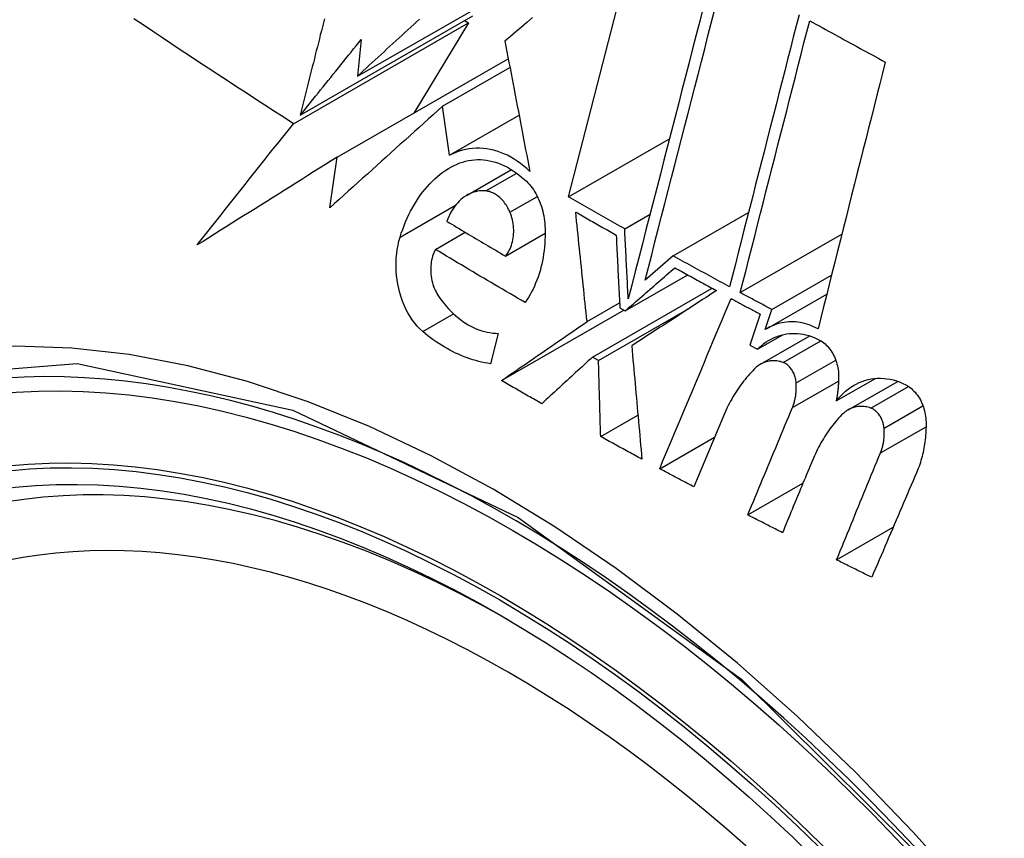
# Model space of a CAD drawing. Header units: inches. Extents: x 484 to 569.5, y 187.4 to 262.6.
# Tile 73 of 99: x 567.451 to 567.685, y 201.093 to 201.287. Entities that reach past the tile are written whole.
import ezdxf

# ---------------------------------------------------------------- set-up
doc = ezdxf.new("R2010")
doc.units = ezdxf.units.IN
doc.header["$MEASUREMENT"] = 0
doc.layers.add('Visible Edges(ANSI)', color=7, linetype='Continuous', lineweight=25)
doc.layers.add('Visible Tangent Edges(ANSI)', color=7, linetype='Continuous', lineweight=25)

msp = doc.modelspace()

# ---------------------------------------------------------------- linework, layer by layer
at = {"layer": 'Visible Edges(ANSI)'}
for p, q in [((567.58159, 201.24482), (567.598, 201.3085)), ((567.53149, 201.27348), (567.56905, 201.2951)), ((567.51794, 201.26421), (567.55888, 201.28778)), ((567.51633, 201.26219), (567.55786, 201.28611)), ((567.55786, 201.28611), (567.54484, 201.26469)), ((567.55692, 201.28666), (567.55786, 201.28611)), ((567.53241, 201.28218), (567.53149, 201.27348)), ((567.52668, 201.25423), (567.56729, 201.27762)), ((567.55172, 201.26632), (567.56769, 201.27551)), ((567.55336, 201.25468), (567.55172, 201.26632)), ((567.55336, 201.25468), (567.56985, 201.26418)), ((567.58159, 201.24482), (567.60554, 201.25861)), ((567.52497, 201.24222), (567.52668, 201.25423)), ((567.55751, 201.24522), (567.56804, 201.25129)), ((567.59492, 201.23722), (567.60093, 201.24069)), ((567.60642, 201.2308), (567.62431, 201.2411)), ((567.55001, 201.23235), (567.55706, 201.23641)), ((567.56663, 201.23074), (567.57603, 201.23616)), ((567.62236, 201.22208), (567.64645, 201.23595)), ((567.60642, 201.2308), (567.59978, 201.22503)), ((567.59503, 201.21774), (567.60988, 201.22629)), ((567.62986, 201.21805), (567.64399, 201.22619)), ((567.58729, 201.20677), (567.61568, 201.22312)), ((567.6287, 201.21357), (567.64287, 201.22173)), ((567.58598, 201.2152), (567.59371, 201.21966)), ((567.56568, 201.2012), (567.59471, 201.21792)), ((567.58872, 201.20597), (567.61031, 201.2184)), ((567.59377, 201.21844), (567.59503, 201.21774)), ((567.62709, 201.21696), (567.62464, 201.20958)), ((567.62829, 201.21332), (567.62986, 201.21805)), ((567.56493, 201.21241), (567.56308, 201.20521)), ((567.62641, 201.20863), (567.63241, 201.21208)), ((567.62717, 201.20508), (567.63886, 201.2118)), ((567.62464, 201.20958), (567.62641, 201.20863)), ((567.58872, 201.20597), (567.58729, 201.20677)), ((567.64513, 201.19637), (567.65441, 201.20171)), ((567.64793, 201.19422), (567.65972, 201.20101)), ((567.58922, 201.18788), (567.59806, 201.19297)), ((567.61828, 201.19261), (567.61132, 201.17597)), ((567.60323, 201.18027), (567.61625, 201.18777)), ((567.62412, 201.1693), (567.63723, 201.17685)), ((567.64519, 201.15863), (567.65863, 201.16637))]:
    msp.add_line(p, q, dxfattribs=at)
at = {"layer": 'Visible Edges(ANSI)', "flags": 128}
for points in [[(567.61355, 201.28976), (567.61272, 201.28653), (567.61188, 201.28327), (567.61104, 201.28), (567.6102, 201.27672), (567.60935, 201.27343), (567.6085, 201.27013), (567.60765, 201.26682), (567.6068, 201.26351), (567.60594, 201.26019), (567.60509, 201.25687), (567.60423, 201.25354), (567.60338, 201.25022), (567.60253, 201.2469), (567.60167, 201.24358), (567.60082, 201.24027), (567.59997, 201.23696), (567.59912, 201.23366), (567.59828, 201.23037), (567.59744, 201.2271), (567.5966, 201.22383), (567.59576, 201.22058)], [(567.51633, 201.26219), (567.51407, 201.26365), (567.51181, 201.2651), (567.50955, 201.26656), (567.5073, 201.26802), (567.50506, 201.26948), (567.50282, 201.27094), (567.50058, 201.27241), (567.49834, 201.27387), (567.49611, 201.27534), (567.49389, 201.27681), (567.49167, 201.27828), (567.48945, 201.27975), (567.48724, 201.28123), (567.48503, 201.2827), (567.48283, 201.28417), (567.48063, 201.28565), (567.47844, 201.28712)], [(567.52365, 201.28711), (567.52341, 201.28616), (567.52317, 201.2852), (567.52293, 201.28425), (567.52269, 201.2833), (567.52246, 201.28234), (567.52222, 201.28139), (567.52198, 201.28044), (567.52174, 201.27948), (567.5215, 201.27853), (567.52127, 201.27757), (567.52103, 201.27662), (567.52079, 201.27566), (567.52055, 201.27471), (567.52031, 201.27375), (567.52008, 201.2728), (567.51984, 201.27184), (567.5196, 201.27089), (567.51936, 201.26993), (567.51913, 201.26898), (567.51889, 201.26802), (567.51865, 201.26707), (567.51841, 201.26612), (567.51818, 201.26516), (567.51794, 201.26421)], [(567.53149, 201.27348), (567.53219, 201.27412), (567.53289, 201.27476), (567.53359, 201.27541), (567.53429, 201.27605), (567.53499, 201.2767), (567.53569, 201.27734), (567.5364, 201.27799), (567.5371, 201.27863), (567.5378, 201.27928), (567.5385, 201.27993), (567.53921, 201.28057), (567.53991, 201.28122), (567.54061, 201.28186), (567.54132, 201.28251), (567.54202, 201.28316), (567.54273, 201.2838), (567.54343, 201.28445), (567.54413, 201.2851), (567.54484, 201.28574), (567.54554, 201.28639), (567.54625, 201.28703)], [(567.57304, 201.28737), (567.57173, 201.28625), (567.57042, 201.28514), (567.56911, 201.28403), (567.5678, 201.28292), (567.56649, 201.28181)], [(567.59978, 201.22503), (567.60055, 201.22805), (567.60133, 201.23107), (567.60211, 201.2341), (567.60289, 201.23715), (567.60367, 201.2402), (567.60446, 201.24325), (567.60525, 201.24631), (567.60603, 201.24938), (567.60682, 201.25245), (567.60761, 201.25552), (567.6084, 201.25859), (567.60919, 201.26165), (567.60998, 201.26472), (567.61076, 201.26778), (567.61155, 201.27084), (567.61234, 201.2739), (567.61312, 201.27694), (567.6139, 201.27998), (567.61468, 201.28301), (567.61545, 201.28602), (567.61623, 201.28903)], [(567.6363, 201.28804), (567.63562, 201.28539), (567.63494, 201.28274), (567.63426, 201.28008), (567.63358, 201.27741), (567.63289, 201.27473), (567.63221, 201.27205), (567.63152, 201.26936), (567.63083, 201.26666), (567.63014, 201.26396), (567.62945, 201.26126), (567.62876, 201.25855), (567.62807, 201.25585), (567.62738, 201.25314), (567.62668, 201.25043), (567.62599, 201.24772), (567.6253, 201.24501), (567.62461, 201.2423), (567.62392, 201.2396), (567.62323, 201.23689), (567.62255, 201.2342), (567.62186, 201.2315), (567.62118, 201.22882), (567.62049, 201.22614), (567.61981, 201.22346)], [(567.62236, 201.22208), (567.62304, 201.22476), (567.62372, 201.22744), (567.62441, 201.23012), (567.62509, 201.23281), (567.62578, 201.23551), (567.62647, 201.23821), (567.62715, 201.24091), (567.62784, 201.24362), (567.62853, 201.24633), (567.62922, 201.24904), (567.62991, 201.25175), (567.6306, 201.25446), (567.63129, 201.25716), (567.63198, 201.25987), (567.63267, 201.26257), (567.63336, 201.26527), (567.63405, 201.26797), (567.63474, 201.27066), (567.63542, 201.27334), (567.63611, 201.27602), (567.63679, 201.27869), (567.63747, 201.28135), (567.63815, 201.284), (567.63882, 201.28664)], [(567.63882, 201.28664), (567.63957, 201.28623), (567.64031, 201.28582), (567.64106, 201.28541), (567.6418, 201.285), (567.64255, 201.28459), (567.6433, 201.28418), (567.64404, 201.28377), (567.64479, 201.28336), (567.64554, 201.28295), (567.64628, 201.28254), (567.64703, 201.28213), (567.64778, 201.28172), (567.64853, 201.28131), (567.64928, 201.2809), (567.65003, 201.28049), (567.65077, 201.28008), (567.65152, 201.27968), (567.65227, 201.27927), (567.65302, 201.27886), (567.65377, 201.27845), (567.65452, 201.27804), (567.65527, 201.27764), (567.65602, 201.27723), (567.65677, 201.27682)], [(567.51794, 201.26421), (567.51854, 201.26496), (567.51914, 201.2657), (567.51974, 201.26645), (567.52034, 201.2672), (567.52094, 201.26795), (567.52154, 201.2687), (567.52214, 201.26944), (567.52275, 201.27019), (567.52335, 201.27094), (567.52395, 201.27169), (567.52455, 201.27244), (567.52516, 201.27319), (567.52576, 201.27394), (567.52636, 201.27469), (567.52697, 201.27544), (567.52757, 201.27619), (567.52818, 201.27694), (567.52878, 201.27769), (567.52938, 201.27844), (567.52999, 201.27919), (567.53059, 201.27993), (567.5312, 201.28068), (567.5318, 201.28143), (567.53241, 201.28218)], [(567.56649, 201.28181), (567.56673, 201.28054), (567.56698, 201.27927), (567.56722, 201.27799), (567.56746, 201.27671), (567.56771, 201.27543), (567.56795, 201.27414), (567.5682, 201.27286), (567.56844, 201.27157), (567.56869, 201.27028), (567.56893, 201.26898), (567.56918, 201.26769), (567.56943, 201.26639), (567.56968, 201.2651), (567.56992, 201.2638), (567.57017, 201.2625), (567.57042, 201.2612), (567.57067, 201.25991), (567.57092, 201.25861), (567.57117, 201.25731), (567.57141, 201.25601), (567.57166, 201.25472), (567.57191, 201.25342), (567.57216, 201.25213), (567.57241, 201.25083)], [(567.65677, 201.27682), (567.65611, 201.27422), (567.65545, 201.27162), (567.65479, 201.269), (567.65413, 201.26638), (567.65346, 201.26375), (567.6528, 201.26111), (567.65213, 201.25847), (567.65146, 201.25583), (567.65079, 201.25318), (567.65012, 201.25053), (567.64945, 201.24788), (567.64878, 201.24522), (567.64811, 201.24257), (567.64744, 201.23991), (567.64677, 201.23725), (567.64611, 201.2346), (567.64544, 201.23194), (567.64477, 201.22929), (567.64411, 201.22664), (567.64344, 201.224), (567.64278, 201.22135), (567.64212, 201.21872), (567.64146, 201.21609), (567.6408, 201.21346)], [(567.55172, 201.26632), (567.55061, 201.26532), (567.5495, 201.26432), (567.54838, 201.26331), (567.54726, 201.26231), (567.54615, 201.26131), (567.54503, 201.2603), (567.54391, 201.2593), (567.54279, 201.25829), (567.54167, 201.25729), (567.54055, 201.25628), (567.53943, 201.25527), (567.53831, 201.25427), (567.5372, 201.25326), (567.53608, 201.25225), (567.53496, 201.25125), (567.53385, 201.25024), (567.53273, 201.24923), (567.53162, 201.24823), (567.5305, 201.24723), (567.52939, 201.24622), (567.52828, 201.24522), (567.52718, 201.24422), (567.52607, 201.24322), (567.52497, 201.24222)], [(567.49349, 201.2334), (567.49443, 201.23459), (567.49536, 201.23578), (567.4963, 201.23698), (567.49725, 201.23818), (567.49819, 201.23938), (567.49914, 201.24058), (567.50008, 201.24178), (567.50103, 201.24298), (567.50198, 201.24418), (567.50293, 201.24538), (567.50389, 201.24658), (567.50484, 201.24778), (567.50579, 201.24899), (567.50675, 201.25019), (567.50771, 201.25139), (567.50866, 201.25259), (567.50962, 201.25379), (567.51058, 201.255), (567.51153, 201.2562), (567.51249, 201.2574), (567.51345, 201.2586), (567.51441, 201.2598), (567.51537, 201.261), (567.51633, 201.26219)], [(567.52668, 201.25423), (567.52528, 201.25335), (567.52388, 201.25248), (567.52248, 201.2516), (567.52108, 201.25072), (567.51969, 201.24985), (567.51829, 201.24897), (567.5169, 201.2481), (567.51551, 201.24723), (567.51412, 201.24636), (567.51273, 201.24548), (567.51134, 201.24461), (567.50996, 201.24374), (567.50857, 201.24287), (567.50719, 201.24201), (567.50581, 201.24114), (567.50443, 201.24028), (567.50306, 201.23941), (567.50168, 201.23855), (567.50031, 201.23769), (567.49894, 201.23683), (567.49758, 201.23597), (567.49621, 201.23511), (567.49485, 201.23425), (567.49349, 201.2334)], [(567.57241, 201.25083), (567.57169, 201.25151), (567.57096, 201.25214), (567.57021, 201.25273), (567.56944, 201.25328), (567.56866, 201.25379), (567.56787, 201.25426), (567.56707, 201.25468), (567.56626, 201.25505), (567.56545, 201.25538), (567.56462, 201.25567), (567.5638, 201.2559), (567.56297, 201.25609), (567.56214, 201.25623), (567.56131, 201.25632), (567.56048, 201.25637), (567.55965, 201.25636), (567.55884, 201.25631), (567.55802, 201.25621), (567.55722, 201.25607), (567.55643, 201.25588), (567.55564, 201.25565), (567.55487, 201.25537), (567.55411, 201.25504), (567.55336, 201.25468)], [(567.54161, 201.23524), (567.54191, 201.23618), (567.54223, 201.2371), (567.54257, 201.238), (567.54293, 201.23889), (567.54331, 201.23975), (567.5437, 201.2406), (567.54412, 201.24143), (567.54456, 201.24224), (567.54501, 201.24303), (567.54548, 201.2438), (567.54598, 201.24455), (567.54649, 201.24528), (567.54701, 201.24598), (567.54756, 201.24666), (567.54812, 201.24731), (567.5487, 201.24794), (567.54929, 201.24854), (567.5499, 201.24912), (567.55052, 201.24966), (567.55115, 201.25018), (567.5518, 201.25067), (567.55247, 201.25113), (567.55314, 201.25156), (567.55383, 201.25196)], [(567.55383, 201.25196), (567.55448, 201.2523), (567.55513, 201.2526), (567.5558, 201.25286), (567.55648, 201.25309), (567.55716, 201.25328), (567.55786, 201.25343), (567.55856, 201.25354), (567.55927, 201.25362), (567.55998, 201.25365), (567.5607, 201.25365), (567.56141, 201.2536), (567.56213, 201.25352), (567.56285, 201.25339), (567.56357, 201.25323), (567.56429, 201.25303), (567.565, 201.25279), (567.56571, 201.25251), (567.56642, 201.25219), (567.56712, 201.25183), (567.5678, 201.25143), (567.56848, 201.251), (567.56915, 201.25053), (567.56981, 201.25003), (567.57045, 201.2495)], [(567.57045, 201.2495), (567.57084, 201.2492), (567.57121, 201.24888), (567.57158, 201.24854), (567.57194, 201.24818), (567.57228, 201.24779), (567.57262, 201.24739), (567.57294, 201.24697), (567.57324, 201.24653), (567.57354, 201.24608), (567.57381, 201.2456), (567.57408, 201.24512), (567.57432, 201.24462), (567.57455, 201.24411), (567.57477, 201.24359), (567.57497, 201.24306), (567.57515, 201.24252), (567.57531, 201.24197), (567.57546, 201.24141), (567.57559, 201.24085), (567.5757, 201.24028), (567.5758, 201.23971), (567.57588, 201.23914), (567.57593, 201.23857), (567.57598, 201.23799)], [(567.56196, 201.24621), (567.56147, 201.24624), (567.56098, 201.24624), (567.5605, 201.24621), (567.56002, 201.24614), (567.55954, 201.24604), (567.55907, 201.24591), (567.55861, 201.24575), (567.55816, 201.24556), (567.55771, 201.24534), (567.55728, 201.24509), (567.55686, 201.24481), (567.55645, 201.2445), (567.55605, 201.24417), (567.55567, 201.24381), (567.5553, 201.24342), (567.55494, 201.24302), (567.55461, 201.24259), (567.55428, 201.24213), (567.55398, 201.24166), (567.55369, 201.24117), (567.55342, 201.24066), (567.55316, 201.24013), (567.55293, 201.23958), (567.55271, 201.23902)], [(567.5677, 201.24116), (567.56755, 201.24151), (567.56738, 201.24185), (567.56721, 201.24218), (567.56703, 201.2425), (567.56684, 201.24282), (567.56663, 201.24312), (567.56643, 201.24341), (567.56621, 201.24369), (567.56598, 201.24396), (567.56575, 201.24421), (567.56551, 201.24445), (567.56526, 201.24468), (567.56501, 201.2449), (567.56475, 201.24509), (567.56448, 201.24528), (567.56421, 201.24545), (567.56394, 201.2456), (567.56366, 201.24574), (567.56338, 201.24586), (567.5631, 201.24596), (567.56282, 201.24605), (567.56253, 201.24612), (567.56225, 201.24618), (567.56196, 201.24621)], [(567.59492, 201.23722), (567.59436, 201.23754), (567.5938, 201.23785), (567.59324, 201.23817), (567.59269, 201.23848), (567.59213, 201.2388), (567.59157, 201.23912), (567.59101, 201.23943), (567.59046, 201.23975), (567.5899, 201.24006), (567.58935, 201.24038), (567.58879, 201.24069), (567.58823, 201.24101), (567.58768, 201.24133), (567.58712, 201.24164), (567.58657, 201.24196), (567.58602, 201.24228), (567.58546, 201.24259), (567.58491, 201.24291), (567.58435, 201.24323), (567.5838, 201.24355), (567.58325, 201.24386), (567.58269, 201.24418), (567.58214, 201.2445), (567.58159, 201.24482)], [(567.56663, 201.23074), (567.56688, 201.23105), (567.56711, 201.23139), (567.56733, 201.23173), (567.56753, 201.2321), (567.56772, 201.23249), (567.56789, 201.23289), (567.56804, 201.2333), (567.56817, 201.23372), (567.56829, 201.23416), (567.56839, 201.23461), (567.56846, 201.23506), (567.56852, 201.23553), (567.56856, 201.236), (567.56858, 201.23647), (567.56858, 201.23695), (567.56856, 201.23743), (567.56852, 201.23791), (567.56846, 201.23839), (567.56839, 201.23887), (567.56829, 201.23935), (567.56817, 201.23981), (567.56803, 201.24027), (567.56788, 201.24072), (567.5677, 201.24116)], [(567.58598, 201.2152), (567.58586, 201.21628), (567.58575, 201.21737), (567.58564, 201.21845), (567.58552, 201.21954), (567.58541, 201.22063), (567.5853, 201.22171), (567.58519, 201.2228), (567.58507, 201.22389), (567.58496, 201.22497), (567.58485, 201.22606), (567.58474, 201.22715), (567.58463, 201.22823), (567.58451, 201.22932), (567.5844, 201.2304), (567.58429, 201.23149), (567.58418, 201.23257), (567.58407, 201.23366), (567.58396, 201.23474), (567.58385, 201.23582), (567.58374, 201.2369), (567.58363, 201.23798), (567.58352, 201.23906), (567.58341, 201.24014), (567.5833, 201.24122)], [(567.5833, 201.24122), (567.5837, 201.24099), (567.5841, 201.24076), (567.5845, 201.24053), (567.5849, 201.2403), (567.58529, 201.24007), (567.58569, 201.23985), (567.58609, 201.23962), (567.58649, 201.23939), (567.58689, 201.23916), (567.58729, 201.23893), (567.58769, 201.23871), (567.58809, 201.23848), (567.58849, 201.23825), (567.58889, 201.23802), (567.58929, 201.2378), (567.58969, 201.23757), (567.59009, 201.23734), (567.59049, 201.23711), (567.5909, 201.23689), (567.5913, 201.23666), (567.5917, 201.23643), (567.5921, 201.2362), (567.5925, 201.23598), (567.5929, 201.23575)], [(567.55271, 201.23902), (567.55329, 201.23867), (567.55386, 201.23832), (567.55444, 201.23798), (567.55502, 201.23763), (567.5556, 201.23728), (567.55617, 201.23694), (567.55675, 201.23659), (567.55733, 201.23625), (567.55791, 201.2359), (567.55849, 201.23556), (567.55907, 201.23521), (567.55965, 201.23487), (567.56023, 201.23452), (567.56081, 201.23418), (567.56139, 201.23383), (567.56197, 201.23349), (567.56255, 201.23315), (567.56313, 201.2328), (567.56372, 201.23246), (567.5643, 201.23212), (567.56488, 201.23177), (567.56546, 201.23143), (567.56605, 201.23109), (567.56663, 201.23074)], [(567.57598, 201.23799), (567.57601, 201.23714), (567.57603, 201.23629), (567.57602, 201.23544), (567.576, 201.23459), (567.57595, 201.23375), (567.57588, 201.23291), (567.57579, 201.23208), (567.57568, 201.23126), (567.57555, 201.23044), (567.5754, 201.22963), (567.57523, 201.22884), (567.57504, 201.22805), (567.57483, 201.22728), (567.5746, 201.22651), (567.57435, 201.22576), (567.57408, 201.22503), (567.57379, 201.22431), (567.57348, 201.22361), (567.57316, 201.22292), (567.57282, 201.22225), (567.57246, 201.2216), (567.57208, 201.22096), (567.57169, 201.22035), (567.57127, 201.21975)], [(567.5929, 201.23575), (567.59294, 201.23503), (567.59297, 201.23431), (567.59301, 201.23359), (567.59305, 201.23287), (567.59308, 201.23215), (567.59312, 201.23143), (567.59315, 201.23071), (567.59319, 201.22999), (567.59323, 201.22927), (567.59326, 201.22855), (567.5933, 201.22782), (567.59333, 201.2271), (567.59337, 201.22638), (567.59341, 201.22566), (567.59344, 201.22494), (567.59348, 201.22421), (567.59352, 201.22349), (567.59355, 201.22277), (567.59359, 201.22205), (567.59363, 201.22133), (567.59366, 201.2206), (567.5937, 201.21988), (567.59374, 201.21916), (567.59377, 201.21844)], [(567.59576, 201.22058), (567.59573, 201.22128), (567.59569, 201.22197), (567.59565, 201.22266), (567.59562, 201.22336), (567.59558, 201.22405), (567.59555, 201.22475), (567.59551, 201.22544), (567.59548, 201.22613), (567.59544, 201.22683), (567.59541, 201.22752), (567.59537, 201.22822), (567.59534, 201.22891), (567.5953, 201.2296), (567.59527, 201.2303), (567.59523, 201.23099), (567.5952, 201.23168), (567.59516, 201.23238), (567.59513, 201.23307), (567.59509, 201.23376), (567.59506, 201.23446), (567.59502, 201.23515), (567.59499, 201.23584), (567.59495, 201.23653), (567.59492, 201.23722)], [(567.54701, 201.21284), (567.54634, 201.21345), (567.54571, 201.21412), (567.5451, 201.21484), (567.54452, 201.21561), (567.54398, 201.21642), (567.54348, 201.21727), (567.54301, 201.21817), (567.54259, 201.21909), (567.5422, 201.22004), (567.54186, 201.22102), (567.54155, 201.22202), (567.5413, 201.22304), (567.54108, 201.22407), (567.54091, 201.2251), (567.54079, 201.22615), (567.5407, 201.2272), (567.54066, 201.22824), (567.54067, 201.22929), (567.54072, 201.23032), (567.54081, 201.23134), (567.54095, 201.23234), (567.54113, 201.23333), (567.54135, 201.2343), (567.54161, 201.23524)], [(567.55001, 201.23235), (567.54981, 201.23196), (567.54964, 201.23156), (567.54948, 201.23114), (567.54934, 201.23071), (567.54921, 201.23027), (567.54911, 201.22982), (567.54903, 201.22935), (567.54896, 201.22888), (567.54892, 201.2284), (567.54889, 201.22792), (567.54888, 201.22743), (567.5489, 201.22694), (567.54893, 201.22645), (567.54899, 201.22596), (567.54906, 201.22547), (567.54916, 201.22499), (567.54927, 201.22451), (567.54941, 201.22404), (567.54956, 201.22358), (567.54974, 201.22313), (567.54993, 201.22269), (567.55014, 201.22226), (567.55036, 201.22186), (567.55061, 201.22146)], [(567.57127, 201.21975), (567.57038, 201.22027), (567.56948, 201.22079), (567.56859, 201.22131), (567.5677, 201.22184), (567.5668, 201.22236), (567.56591, 201.22288), (567.56502, 201.2234), (567.56413, 201.22392), (567.56324, 201.22445), (567.56236, 201.22497), (567.56147, 201.22549), (567.56058, 201.22602), (567.5597, 201.22654), (567.55881, 201.22707), (567.55793, 201.22759), (567.55704, 201.22812), (567.55616, 201.22865), (567.55528, 201.22918), (567.5544, 201.2297), (567.55352, 201.23023), (567.55264, 201.23076), (567.55176, 201.23129), (567.55088, 201.23182), (567.55001, 201.23235)], [(567.61981, 201.22346), (567.61925, 201.22377), (567.61869, 201.22407), (567.61813, 201.22438), (567.61757, 201.22468), (567.61701, 201.22499), (567.61645, 201.22529), (567.61589, 201.22559), (567.61534, 201.2259), (567.61478, 201.2262), (567.61422, 201.22651), (567.61366, 201.22682), (567.6131, 201.22712), (567.61254, 201.22743), (567.61199, 201.22773), (567.61143, 201.22804), (567.61087, 201.22835), (567.61031, 201.22865), (567.60976, 201.22896), (567.6092, 201.22927), (567.60864, 201.22957), (567.60808, 201.22988), (567.60753, 201.23019), (567.60697, 201.23049), (567.60642, 201.2308)], [(567.59503, 201.21774), (567.59552, 201.21817), (567.59601, 201.21859), (567.59651, 201.21902), (567.597, 201.21945), (567.59749, 201.21988), (567.59798, 201.22031), (567.59848, 201.22074), (567.59897, 201.22116), (567.59946, 201.22159), (567.59995, 201.22202), (567.60045, 201.22245), (567.60094, 201.22288), (567.60143, 201.2233), (567.60192, 201.22373), (567.60241, 201.22416), (567.6029, 201.22458), (567.6034, 201.22501), (567.60389, 201.22544), (567.60437, 201.22586), (567.60486, 201.22629), (567.60535, 201.22671), (567.60584, 201.22714), (567.60633, 201.22756), (567.60681, 201.22798)], [(567.60681, 201.22798), (567.60722, 201.22776), (567.60763, 201.22753), (567.60804, 201.2273), (567.60845, 201.22708), (567.60887, 201.22685), (567.60928, 201.22662), (567.60969, 201.2264), (567.6101, 201.22617), (567.61051, 201.22595), (567.61092, 201.22572), (567.61133, 201.2255), (567.61174, 201.22527), (567.61215, 201.22505), (567.61257, 201.22482), (567.61298, 201.22459), (567.61339, 201.22437), (567.6138, 201.22414), (567.61421, 201.22392), (567.61462, 201.22369), (567.61504, 201.22347), (567.61545, 201.22325), (567.61586, 201.22302), (567.61627, 201.2228), (567.61669, 201.22257)], [(567.55061, 201.22146), (567.55107, 201.22078), (567.55156, 201.22012), (567.55206, 201.21948), (567.55257, 201.21886), (567.5531, 201.21826), (567.55364, 201.21769), (567.5542, 201.21715), (567.55476, 201.21663), (567.55534, 201.21614), (567.55594, 201.21568), (567.55654, 201.21524), (567.55715, 201.21484), (567.55777, 201.21446), (567.5584, 201.21412), (567.55904, 201.2138), (567.55968, 201.21352), (567.56033, 201.21326), (567.56098, 201.21304), (567.56164, 201.21286), (567.56229, 201.2127), (567.56295, 201.21258), (567.56361, 201.21249), (567.56427, 201.21243), (567.56493, 201.21241)], [(567.61669, 201.22257), (567.61587, 201.22204), (567.61505, 201.2215), (567.61422, 201.22096), (567.61339, 201.22042), (567.61256, 201.21988), (567.61173, 201.21933), (567.6109, 201.21879), (567.61006, 201.21824), (567.60923, 201.21769), (567.60839, 201.21714), (567.60755, 201.21659), (567.60671, 201.21604), (567.60586, 201.21549), (567.60502, 201.21494), (567.60418, 201.21439), (567.60334, 201.21384), (567.60249, 201.21329), (567.60165, 201.21273), (567.60081, 201.21218), (567.59996, 201.21163), (567.59912, 201.21108), (567.59828, 201.21053), (567.59744, 201.20998), (567.5966, 201.20943)], [(567.62986, 201.21805), (567.62955, 201.21822), (567.62923, 201.21839), (567.62892, 201.21855), (567.62861, 201.21872), (567.6283, 201.21889), (567.62798, 201.21906), (567.62767, 201.21923), (567.62736, 201.21939), (567.62705, 201.21956), (567.62673, 201.21973), (567.62642, 201.2199), (567.62611, 201.22006), (567.6258, 201.22023), (567.62548, 201.2204), (567.62517, 201.22057), (567.62486, 201.22074), (567.62455, 201.2209), (567.62423, 201.22107), (567.62392, 201.22124), (567.62361, 201.22141), (567.6233, 201.22158), (567.62299, 201.22175), (567.62268, 201.22191), (567.62236, 201.22208)], [(567.60323, 201.18027), (567.60393, 201.18195), (567.60463, 201.18363), (567.60534, 201.18531), (567.60605, 201.187), (567.60675, 201.18868), (567.60746, 201.19037), (567.60816, 201.19205), (567.60887, 201.19374), (567.60958, 201.19543), (567.61028, 201.19711), (567.61099, 201.1988), (567.6117, 201.20049), (567.61241, 201.20218), (567.61311, 201.20386), (567.61382, 201.20555), (567.61453, 201.20724), (567.61523, 201.20892), (567.61594, 201.21061), (567.61664, 201.21229), (567.61735, 201.21397), (567.61805, 201.21565), (567.61876, 201.21733), (567.61946, 201.21901), (567.62016, 201.22069)], [(567.62016, 201.22069), (567.62045, 201.22053), (567.62074, 201.22037), (567.62103, 201.22022), (567.62131, 201.22006), (567.6216, 201.21991), (567.62189, 201.21975), (567.62218, 201.2196), (567.62247, 201.21944), (567.62276, 201.21928), (567.62304, 201.21913), (567.62333, 201.21897), (567.62362, 201.21882), (567.62391, 201.21866), (567.6242, 201.21851), (567.62449, 201.21835), (567.62478, 201.2182), (567.62506, 201.21804), (567.62535, 201.21789), (567.62564, 201.21773), (567.62593, 201.21758), (567.62622, 201.21742), (567.62651, 201.21727), (567.6268, 201.21711), (567.62709, 201.21696)], [(567.56568, 201.2012), (567.56653, 201.20178), (567.56737, 201.20237), (567.56821, 201.20295), (567.56906, 201.20353), (567.56991, 201.20412), (567.57075, 201.2047), (567.5716, 201.20529), (567.57245, 201.20587), (567.5733, 201.20646), (567.57415, 201.20704), (567.57499, 201.20763), (567.57584, 201.20821), (567.57669, 201.2088), (567.57754, 201.20938), (567.57839, 201.20997), (567.57923, 201.21055), (567.58008, 201.21114), (567.58093, 201.21172), (567.58177, 201.2123), (567.58261, 201.21288), (567.58346, 201.21346), (567.5843, 201.21404), (567.58514, 201.21462), (567.58598, 201.2152)], [(567.6408, 201.21346), (567.64028, 201.21374), (567.63975, 201.21399), (567.63922, 201.21422), (567.63869, 201.21443), (567.63815, 201.21461), (567.63761, 201.21476), (567.63707, 201.21489), (567.63653, 201.21499), (567.63599, 201.21507), (567.63545, 201.21513), (567.63492, 201.21516), (567.63438, 201.21516), (567.63384, 201.21514), (567.63331, 201.21509), (567.63278, 201.21502), (567.63226, 201.21493), (567.63174, 201.21481), (567.63122, 201.21467), (567.63072, 201.2145), (567.63022, 201.21431), (567.62972, 201.2141), (567.62924, 201.21386), (567.62876, 201.2136), (567.62829, 201.21332)], [(567.56308, 201.20521), (567.56238, 201.20532), (567.56167, 201.20544), (567.56097, 201.20559), (567.56028, 201.20576), (567.55958, 201.20594), (567.55888, 201.20614), (567.55819, 201.20636), (567.5575, 201.2066), (567.55681, 201.20686), (567.55613, 201.20714), (567.55544, 201.20743), (567.55477, 201.20774), (567.55409, 201.20807), (567.55342, 201.20842), (567.55276, 201.20879), (567.55209, 201.20917), (567.55144, 201.20957), (567.55079, 201.20999), (567.55014, 201.21042), (567.5495, 201.21087), (567.54887, 201.21134), (567.54824, 201.21183), (567.54762, 201.21233), (567.54701, 201.21284)], [(567.62641, 201.20863), (567.62691, 201.20911), (567.62743, 201.20955), (567.62797, 201.20997), (567.62852, 201.21036), (567.62908, 201.21071), (567.62965, 201.21104), (567.63024, 201.21133), (567.63085, 201.21158), (567.63146, 201.21181), (567.63208, 201.212), (567.63271, 201.21215), (567.63335, 201.21227), (567.634, 201.21235), (567.63465, 201.21239), (567.6353, 201.2124), (567.63596, 201.21237), (567.63662, 201.21231), (567.63728, 201.2122), (567.63794, 201.21206), (567.6386, 201.21188), (567.63925, 201.21167), (567.6399, 201.21142), (567.64054, 201.21113), (567.64118, 201.21081)], [(567.64118, 201.21081), (567.64151, 201.21061), (567.64184, 201.2104), (567.64215, 201.21016), (567.64246, 201.20991), (567.64276, 201.20963), (567.64304, 201.20933), (567.64332, 201.20902), (567.64358, 201.20869), (567.64383, 201.20834), (567.64407, 201.20797), (567.64429, 201.2076), (567.6445, 201.20721), (567.64469, 201.20681), (567.64486, 201.2064), (567.64502, 201.20598), (567.64516, 201.20555), (567.64529, 201.20511), (567.6454, 201.20467), (567.64549, 201.20423), (567.64556, 201.20379), (567.64562, 201.20334), (567.64566, 201.20289), (567.64568, 201.20244), (567.64569, 201.202)], [(567.5966, 201.20943), (567.5967, 201.20831), (567.59679, 201.2072), (567.59689, 201.20608), (567.59699, 201.20496), (567.59709, 201.20385), (567.59719, 201.20273), (567.59729, 201.20161), (567.59739, 201.20049), (567.59749, 201.19936), (567.59759, 201.19824), (567.59769, 201.19712), (567.59779, 201.196), (567.59789, 201.19487), (567.59799, 201.19375), (567.59809, 201.19263), (567.5982, 201.19151), (567.5983, 201.19038), (567.5984, 201.18926), (567.5985, 201.18814), (567.59861, 201.18701), (567.59871, 201.18589), (567.59881, 201.18477), (567.59892, 201.18365), (567.59902, 201.18253)], [(567.58729, 201.20677), (567.58679, 201.20631), (567.58629, 201.20586), (567.58579, 201.2054), (567.58529, 201.20494), (567.58479, 201.20448), (567.58429, 201.20402), (567.58379, 201.20356), (567.58328, 201.2031), (567.58278, 201.20264), (567.58228, 201.20218), (567.58178, 201.20171), (567.58127, 201.20125), (567.58077, 201.20079), (567.58027, 201.20033), (567.57976, 201.19987), (567.57926, 201.1994), (567.57876, 201.19894), (567.57825, 201.19848), (567.57775, 201.19802), (567.57725, 201.19756), (567.57674, 201.19709), (567.57624, 201.19663), (567.57574, 201.19617), (567.57524, 201.19571)], [(567.58922, 201.18788), (567.5892, 201.18863), (567.58918, 201.18939), (567.58915, 201.19014), (567.58913, 201.1909), (567.58911, 201.19165), (567.58909, 201.1924), (567.58907, 201.19316), (567.58905, 201.19391), (567.58903, 201.19467), (567.58901, 201.19542), (567.58899, 201.19618), (567.58896, 201.19693), (567.58894, 201.19769), (567.58892, 201.19844), (567.5889, 201.1992), (567.58888, 201.19995), (567.58886, 201.2007), (567.58884, 201.20146), (567.58882, 201.20221), (567.5888, 201.20296), (567.58878, 201.20371), (567.58876, 201.20447), (567.58874, 201.20522), (567.58872, 201.20597)], [(567.63254, 201.20549), (567.63224, 201.20559), (567.63193, 201.20569), (567.63162, 201.20576), (567.63131, 201.20582), (567.63101, 201.20587), (567.6307, 201.2059), (567.63039, 201.20591), (567.63008, 201.20591), (567.62978, 201.2059), (567.62947, 201.20586), (567.62917, 201.20582), (567.62887, 201.20575), (567.62858, 201.20568), (567.62829, 201.20558), (567.628, 201.20548), (567.62772, 201.20536), (567.62744, 201.20522), (567.62717, 201.20507), (567.6269, 201.20491), (567.62664, 201.20474), (567.62639, 201.20455), (567.62614, 201.20435), (567.6259, 201.20414), (567.62567, 201.20391)], [(567.63561, 201.20066), (567.63558, 201.20092), (567.63555, 201.20119), (567.6355, 201.20145), (567.63545, 201.20171), (567.63538, 201.20197), (567.6353, 201.20223), (567.63522, 201.20248), (567.63512, 201.20272), (567.63502, 201.20297), (567.63491, 201.2032), (567.63478, 201.20343), (567.63465, 201.20365), (567.63451, 201.20386), (567.63436, 201.20407), (567.63421, 201.20426), (567.63404, 201.20445), (567.63387, 201.20462), (567.6337, 201.20478), (567.63352, 201.20493), (567.63333, 201.20507), (567.63314, 201.20519), (567.63294, 201.20531), (567.63274, 201.2054), (567.63254, 201.20549)], [(567.62567, 201.20391), (567.62529, 201.20353), (567.62492, 201.20313), (567.62455, 201.20273), (567.62419, 201.20232), (567.62384, 201.20191), (567.62349, 201.20148), (567.62314, 201.20105), (567.62281, 201.20061), (567.62248, 201.20016), (567.62215, 201.19971), (567.62183, 201.19924), (567.62152, 201.19877), (567.62121, 201.1983), (567.62091, 201.19781), (567.62062, 201.19732), (567.62033, 201.19682), (567.62005, 201.19632), (567.61978, 201.19581), (567.61951, 201.19529), (567.61925, 201.19477), (567.619, 201.19424), (567.61875, 201.1937), (567.61851, 201.19316), (567.61828, 201.19261)], [(567.57524, 201.19571), (567.57484, 201.19594), (567.57444, 201.19616), (567.57404, 201.19639), (567.57364, 201.19662), (567.57324, 201.19685), (567.57284, 201.19708), (567.57244, 201.19731), (567.57204, 201.19753), (567.57164, 201.19776), (567.57124, 201.19799), (567.57084, 201.19822), (567.57045, 201.19845), (567.57005, 201.19868), (567.56965, 201.19891), (567.56925, 201.19914), (567.56886, 201.19936), (567.56846, 201.19959), (567.56806, 201.19982), (567.56766, 201.20005), (567.56727, 201.20028), (567.56687, 201.20051), (567.56648, 201.20074), (567.56608, 201.20097), (567.56568, 201.2012)], [(567.63472, 201.19478), (567.63481, 201.195), (567.6349, 201.19522), (567.63498, 201.19544), (567.63505, 201.19567), (567.63512, 201.1959), (567.63519, 201.19614), (567.63525, 201.19637), (567.63531, 201.19661), (567.63536, 201.19685), (567.63541, 201.1971), (567.63546, 201.19734), (567.6355, 201.19759), (567.63553, 201.19784), (567.63556, 201.19809), (567.63559, 201.19834), (567.63561, 201.19859), (567.63563, 201.19885), (567.63564, 201.19911), (567.63564, 201.19936), (567.63565, 201.19962), (567.63564, 201.19988), (567.63564, 201.20014), (567.63562, 201.2004), (567.63561, 201.20066)], [(567.64569, 201.202), (567.64568, 201.20176), (567.64568, 201.20152), (567.64567, 201.20128), (567.64566, 201.20104), (567.64565, 201.2008), (567.64564, 201.20056), (567.64563, 201.20033), (567.64561, 201.20009), (567.6456, 201.19985), (567.64558, 201.19962), (567.64556, 201.19938), (567.64553, 201.19914), (567.64551, 201.19891), (567.64548, 201.19868), (567.64546, 201.19844), (567.64543, 201.19821), (567.6454, 201.19798), (567.64536, 201.19774), (567.64533, 201.19751), (567.64529, 201.19728), (567.64525, 201.19705), (567.64522, 201.19682), (567.64517, 201.1966), (567.64513, 201.19637)], [(567.64513, 201.19637), (567.64565, 201.19699), (567.64619, 201.19759), (567.64675, 201.19814), (567.64733, 201.19867), (567.64794, 201.19915), (567.64856, 201.1996), (567.64921, 201.20001), (567.64987, 201.20038), (567.65055, 201.2007), (567.65124, 201.20099), (567.65194, 201.20123), (567.65266, 201.20142), (567.65339, 201.20158), (567.65413, 201.20168), (567.65487, 201.20174), (567.65562, 201.20176), (567.65638, 201.20172), (567.65713, 201.20164), (567.65789, 201.20152), (567.65865, 201.20134), (567.6594, 201.20112), (567.66015, 201.20086), (567.66089, 201.20054), (567.66163, 201.20018)], [(567.66163, 201.20018), (567.66197, 201.19999), (567.6623, 201.19978), (567.66263, 201.19955), (567.66295, 201.19929), (567.66325, 201.19902), (567.66355, 201.19872), (567.66384, 201.19841), (567.66411, 201.19808), (567.66438, 201.19773), (567.66462, 201.19736), (567.66486, 201.19699), (567.66508, 201.1966), (567.66528, 201.1962), (567.66547, 201.19578), (567.66564, 201.19536), (567.6658, 201.19493), (567.66594, 201.1945), (567.66606, 201.19405), (567.66617, 201.19361), (567.66625, 201.19316), (567.66632, 201.1927), (567.66638, 201.19225), (567.66641, 201.1918), (567.66643, 201.19134)], [(567.62412, 201.1693), (567.62457, 201.17036), (567.62501, 201.17142), (567.62545, 201.17248), (567.62589, 201.17354), (567.62633, 201.1746), (567.62677, 201.17567), (567.62721, 201.17673), (567.62766, 201.17779), (567.6281, 201.17885), (567.62854, 201.17992), (567.62898, 201.18098), (567.62942, 201.18204), (567.62987, 201.1831), (567.63031, 201.18417), (567.63075, 201.18523), (567.63119, 201.18629), (567.63163, 201.18735), (567.63208, 201.18842), (567.63252, 201.18948), (567.63296, 201.19054), (567.6334, 201.1916), (567.63384, 201.19266), (567.63428, 201.19372), (567.63472, 201.19478)], [(567.65333, 201.19466), (567.65302, 201.19477), (567.65271, 201.19486), (567.6524, 201.19493), (567.65209, 201.19499), (567.65178, 201.19503), (567.65147, 201.19506), (567.65116, 201.19507), (567.65085, 201.19507), (567.65054, 201.19505), (567.65023, 201.19502), (567.64993, 201.19497), (567.64963, 201.19491), (567.64933, 201.19483), (567.64904, 201.19473), (567.64875, 201.19463), (567.64847, 201.1945), (567.64819, 201.19437), (567.64792, 201.19422), (567.64765, 201.19406), (567.64739, 201.19388), (567.64714, 201.19369), (567.64689, 201.19349), (567.64665, 201.19328), (567.64641, 201.19306)], [(567.65647, 201.18987), (567.65644, 201.19014), (567.6564, 201.1904), (567.65635, 201.19066), (567.65629, 201.19092), (567.65623, 201.19118), (567.65615, 201.19143), (567.65606, 201.19169), (567.65596, 201.19193), (567.65585, 201.19217), (567.65573, 201.19241), (567.65561, 201.19263), (567.65547, 201.19285), (567.65533, 201.19306), (567.65518, 201.19327), (567.65502, 201.19346), (567.65485, 201.19364), (567.65468, 201.19381), (567.6545, 201.19397), (567.65431, 201.19412), (567.65412, 201.19426), (567.65393, 201.19438), (567.65373, 201.19449), (567.65353, 201.19458), (567.65333, 201.19466)], [(567.64641, 201.19306), (567.64604, 201.19266), (567.64568, 201.19227), (567.64532, 201.19186), (567.64497, 201.19144), (567.64462, 201.19102), (567.64428, 201.19059), (567.64395, 201.19016), (567.64362, 201.18971), (567.6433, 201.18926), (567.64298, 201.1888), (567.64267, 201.18833), (567.64237, 201.18786), (567.64207, 201.18738), (567.64178, 201.18689), (567.64149, 201.1864), (567.64122, 201.1859), (567.64095, 201.18539), (567.64068, 201.18488), (567.64042, 201.18436), (567.64017, 201.18384), (567.63993, 201.18331), (567.63969, 201.18277), (567.63946, 201.18223), (567.63924, 201.18168)], [(567.66643, 201.19134), (567.66643, 201.19081), (567.66643, 201.19029), (567.66642, 201.18976), (567.6664, 201.18924), (567.66637, 201.18872), (567.66633, 201.1882), (567.66629, 201.18768), (567.66623, 201.18716), (567.66617, 201.18665), (567.6661, 201.18615), (567.66602, 201.18564), (567.66593, 201.18514), (567.66583, 201.18464), (567.66573, 201.18415), (567.66562, 201.18366), (567.6655, 201.18317), (567.66537, 201.18269), (567.66523, 201.18222), (567.66508, 201.18174), (567.66493, 201.18128), (567.66477, 201.18082), (567.6646, 201.18036), (567.66442, 201.17991), (567.66424, 201.17947)], [(567.65563, 201.18402), (567.65571, 201.18424), (567.6558, 201.18446), (567.65588, 201.18468), (567.65595, 201.18491), (567.65602, 201.18514), (567.65608, 201.18537), (567.65615, 201.18561), (567.6562, 201.18584), (567.65625, 201.18608), (567.6563, 201.18633), (567.65634, 201.18657), (567.65638, 201.18682), (567.65641, 201.18706), (567.65644, 201.18731), (567.65647, 201.18757), (567.65649, 201.18782), (567.6565, 201.18807), (567.65651, 201.18833), (567.65651, 201.18858), (567.65651, 201.18884), (567.65651, 201.1891), (567.6565, 201.18935), (567.65649, 201.18961), (567.65647, 201.18987)], [(567.59902, 201.18253), (567.59861, 201.18275), (567.5982, 201.18297), (567.59779, 201.1832), (567.59738, 201.18342), (567.59697, 201.18364), (567.59656, 201.18386), (567.59615, 201.18408), (567.59574, 201.18431), (567.59533, 201.18453), (567.59492, 201.18475), (567.59452, 201.18498), (567.59411, 201.1852), (567.5937, 201.18542), (567.59329, 201.18564), (567.59288, 201.18587), (567.59247, 201.18609), (567.59207, 201.18631), (567.59166, 201.18654), (567.59125, 201.18676), (567.59085, 201.18698), (567.59044, 201.18721), (567.59003, 201.18743), (567.58962, 201.18766), (567.58922, 201.18788)], [(567.64519, 201.15863), (567.64562, 201.15969), (567.64606, 201.16074), (567.64649, 201.1618), (567.64693, 201.16286), (567.64736, 201.16392), (567.64779, 201.16497), (567.64823, 201.16603), (567.64866, 201.16709), (567.6491, 201.16815), (567.64953, 201.16921), (567.64997, 201.17027), (567.65041, 201.17133), (567.65084, 201.17239), (567.65128, 201.17345), (567.65171, 201.1745), (567.65215, 201.17556), (567.65258, 201.17662), (567.65302, 201.17768), (567.65345, 201.17874), (567.65389, 201.17979), (567.65432, 201.18085), (567.65476, 201.18191), (567.65519, 201.18296), (567.65563, 201.18402)], [(567.63924, 201.18168), (567.63895, 201.18099), (567.63866, 201.1803), (567.63838, 201.1796), (567.63809, 201.17891), (567.6378, 201.17822), (567.63752, 201.17753), (567.63723, 201.17684), (567.63694, 201.17615), (567.63666, 201.17546), (567.63637, 201.17477), (567.63609, 201.17407), (567.6358, 201.17338), (567.63551, 201.17269), (567.63523, 201.172), (567.63494, 201.17131), (567.63465, 201.17061), (567.63437, 201.16992), (567.63408, 201.16923), (567.63379, 201.16854), (567.63351, 201.16785), (567.63322, 201.16716), (567.63294, 201.16647), (567.63265, 201.16577), (567.63236, 201.16508)], [(567.61132, 201.17597), (567.61098, 201.17615), (567.61064, 201.17633), (567.6103, 201.17651), (567.60996, 201.17668), (567.60963, 201.17686), (567.60929, 201.17704), (567.60895, 201.17722), (567.60861, 201.1774), (567.60827, 201.17758), (567.60794, 201.17776), (567.6076, 201.17794), (567.60726, 201.17812), (567.60693, 201.17829), (567.60659, 201.17847), (567.60625, 201.17865), (567.60592, 201.17883), (567.60558, 201.17901), (567.60524, 201.17919), (567.60491, 201.17937), (567.60457, 201.17955), (567.60423, 201.17973), (567.6039, 201.17991), (567.60356, 201.18009), (567.60323, 201.18027)], [(567.66424, 201.17947), (567.66379, 201.17843), (567.66335, 201.17739), (567.6629, 201.17635), (567.66245, 201.17531), (567.66201, 201.17427), (567.66156, 201.17323), (567.66112, 201.17219), (567.66067, 201.17115), (567.66023, 201.17011), (567.65978, 201.16907), (567.65934, 201.16802), (567.65889, 201.16698), (567.65844, 201.16594), (567.658, 201.1649), (567.65755, 201.16386), (567.65711, 201.16281), (567.65666, 201.16177), (567.65622, 201.16073), (567.65577, 201.15969), (567.65533, 201.15865), (567.65488, 201.15761), (567.65444, 201.15657), (567.65399, 201.15553), (567.65355, 201.15449)], [(567.63236, 201.16508), (567.63202, 201.16526), (567.63167, 201.16543), (567.63133, 201.16561), (567.63099, 201.16578), (567.63064, 201.16596), (567.6303, 201.16613), (567.62996, 201.16631), (567.62961, 201.16648), (567.62927, 201.16666), (567.62892, 201.16684), (567.62858, 201.16701), (567.62824, 201.16719), (567.6279, 201.16736), (567.62755, 201.16754), (567.62721, 201.16771), (567.62687, 201.16789), (567.62652, 201.16806), (567.62618, 201.16824), (567.62584, 201.16842), (567.62549, 201.16859), (567.62515, 201.16877), (567.62481, 201.16894), (567.62447, 201.16912), (567.62412, 201.1693)], [(567.65355, 201.15449), (567.6532, 201.15466), (567.65285, 201.15483), (567.6525, 201.155), (567.65215, 201.15517), (567.65181, 201.15535), (567.65146, 201.15552), (567.65111, 201.15569), (567.65076, 201.15586), (567.65041, 201.15604), (567.65006, 201.15621), (567.64971, 201.15638), (567.64937, 201.15655), (567.64902, 201.15673), (567.64867, 201.1569), (567.64832, 201.15707), (567.64797, 201.15725), (567.64762, 201.15742), (567.64728, 201.15759), (567.64693, 201.15776), (567.64658, 201.15794), (567.64623, 201.15811), (567.64588, 201.15828), (567.64554, 201.15846), (567.64519, 201.15863)]]:
    msp.add_lwpolyline(points, dxfattribs=at)
at = {"layer": 'Visible Edges(ANSI)'}
for centre, major_axis, start_param, end_param in [((567.67304, 200.38338), (-0.64835, 1.12588), 5.16346, 5.835982), ((567.5683, 200.88633), (0.15718, -0.27294), 2.362013, 7.062765)]:
    msp.add_ellipse(centre, major_axis=major_axis, ratio=0.578093, start_param=start_param, end_param=end_param, dxfattribs=at)
msp.add_ellipse((567.56482, 200.88432), major_axis=(-0.15963, 0.2772), ratio=0.578093, dxfattribs=at)
at = {"layer": 'Visible Tangent Edges(ANSI)'}
for p, q in [((567.56196, 201.24621), (567.56929, 201.25043)), ((567.5677, 201.24116), (567.57419, 201.2449)), ((567.54161, 201.23524), (567.5548, 201.24283)), ((567.54701, 201.21284), (567.55431, 201.21705)), ((567.63254, 201.20549), (567.64148, 201.21063)), ((567.63561, 201.20066), (567.64499, 201.20606)), ((567.63472, 201.19478), (567.64567, 201.20108)), ((567.65333, 201.19466), (567.66226, 201.19981)), ((567.65647, 201.18987), (567.66571, 201.19519)), ((567.65563, 201.18402), (567.66643, 201.19024))]:
    msp.add_line(p, q, dxfattribs=at)
at = {"layer": 'Visible Tangent Edges(ANSI)', "flags": 128}
for points in [[(567.67665, 201.07914), (567.66339, 201.09398), (567.64978, 201.10813), (567.63586, 201.12151), (567.62172, 201.13407), (567.60739, 201.14576), (567.59292, 201.15657), (567.57833, 201.16645), (567.56367, 201.17539), (567.54898, 201.18335), (567.53434, 201.19028), (567.51981, 201.19616), (567.50544, 201.20097), (567.49127, 201.20471), (567.47735, 201.20736), (567.46371, 201.20893), (567.45041, 201.20939), (567.4375, 201.20875), (567.42504, 201.20701), (567.41308, 201.2042), (567.40164, 201.20031)], [(567.31605, 201.05173), (567.32631, 201.10652), (567.34757, 201.15109), (567.37872, 201.18328), (567.4184, 201.20156), (567.465, 201.20528), (567.51618, 201.19417), (567.56964, 201.16872), (567.62269, 201.13019), (567.67312, 201.08019)]]:
    msp.add_lwpolyline(points, dxfattribs=at)
at = {"layer": 'Visible Tangent Edges(ANSI)'}
for centre, major_axis, start_param, end_param in [((567.5673, 200.88576), (-0.17285, 0.30015), 5.049711, 10.658253), ((567.56725, 200.88573), (-0.1503, 0.261), 4.099688, 6.899754)]:
    msp.add_ellipse(centre, major_axis=major_axis, ratio=0.578093, start_param=start_param, end_param=end_param, dxfattribs=at)
for centre, major_axis in [((567.56789, 200.8861), (0.17078, -0.29656)), ((567.56492, 200.88438), (-0.16238, 0.28198)), ((567.56482, 200.88432), (0.16178, -0.28094))]:
    msp.add_ellipse(centre, major_axis=major_axis, ratio=0.578093, dxfattribs=at)

doc.saveas('drawing.dxf')
